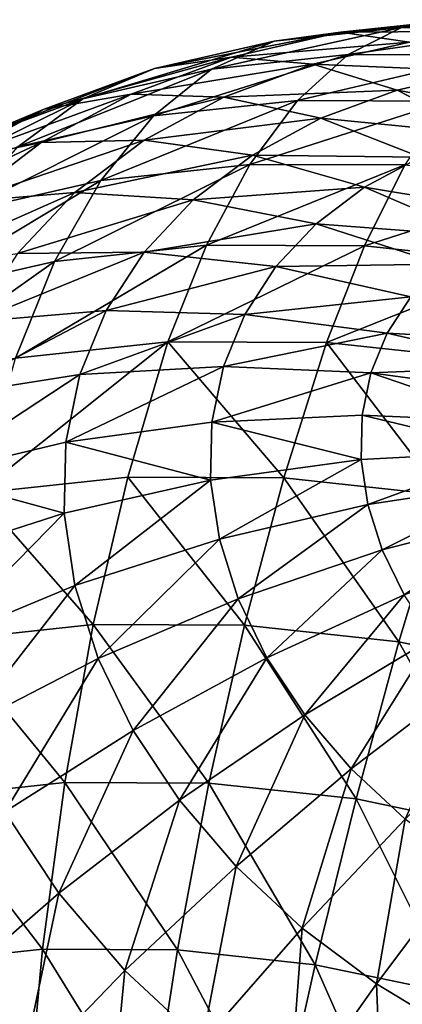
# Model space of a CAD drawing. Header units: millimetres. Extents: x 0 to 1220, y 0 to 506.
# Tile 249 of 256: x 1031 to 1040, y 482 to 506. Entities that reach past the tile are written whole.
import ezdxf

# ---------------------------------------------------------------- set-up
doc = ezdxf.new("R2010")
doc.units = ezdxf.units.MM
doc.header["$LTSCALE"] = 25.4
doc.layers.get('0').update_dxf_attribs({"true_color": 0xff5454})

# ---------------------------------------------------------------- blocks, each defined once
blk = doc.blocks.new('TWIG-VI-9138.STL')
at = {"color": 7, "true_color": 0xffffff}
mesh = blk.add_polyface(dxfattribs=at)
corners = [(463.785, 520.584, 636.744), (468.195, 521.105, 638.824), (466.864, 520.913, 635.385), (465.392, 520.805, 640.061)]
mesh.append_faces([[corners[k] for k in face] for face in [(0, 1, 2), (1, 0, 3)]], dxfattribs={"vtx0": -1, "color": 7})
mesh = blk.add_polyface(dxfattribs=at)
corners = [(465.392, 520.805, 640.061), (469.544, 520.827, 642.249), (468.195, 521.105, 638.824), (467.06, 520.562, 643.346)]
mesh.append_faces([[corners[k] for k in face] for face in [(0, 1, 2), (1, 0, 3)]], dxfattribs={"vtx0": -1, "color": 7})
mesh = blk.add_polyface(dxfattribs=at)
corners = [(466.864, 520.913, 635.385), (471.11, 521.094, 637.832), (470.066, 520.902, 634.296), (468.195, 521.105, 638.824)]
mesh.append_faces([[corners[k] for k in face] for face in [(0, 1, 2), (1, 0, 3)]], dxfattribs={"vtx0": -1, "color": 7})
mesh = blk.add_polyface(dxfattribs=at)
corners = [(462.266, 519.903, 633.448), (466.864, 520.913, 635.385), (465.574, 520.257, 631.988), (463.785, 520.584, 636.744)]
mesh.append_faces([[corners[k] for k in face] for face in [(0, 1, 2), (1, 0, 3)]], dxfattribs={"vtx0": -1, "color": 7})
mesh = blk.add_polyface(dxfattribs=at)
corners = [(465.574, 520.257, 631.988), (470.066, 520.902, 634.296), (469.013, 520.244, 630.818), (466.864, 520.913, 635.385)]
mesh.append_faces([[corners[k] for k in face] for face in [(0, 1, 2), (1, 0, 3)]], dxfattribs={"vtx0": -1, "color": 7})
mesh = blk.add_polyface(dxfattribs=at)
corners = [(460.884, 519.92, 638.348), (465.392, 520.805, 640.061), (463.785, 520.584, 636.744), (462.751, 520.2, 641.521)]
mesh.append_faces([[corners[k] for k in face] for face in [(0, 1, 2), (1, 0, 3)]], dxfattribs={"vtx0": -1, "color": 7})
mesh = blk.add_polyface(dxfattribs=at)
corners = [(462.751, 520.2, 641.521), (467.06, 520.562, 643.346), (465.392, 520.805, 640.061), (464.719, 520.026, 644.64)]
mesh.append_faces([[corners[k] for k in face] for face in [(0, 1, 2), (1, 0, 3)]], dxfattribs={"vtx0": -1, "color": 7})
mesh = blk.add_polyface(dxfattribs=at)
corners = [(459.148, 519.189, 635.172), (463.785, 520.584, 636.744), (462.266, 519.903, 633.448), (460.884, 519.92, 638.348)]
mesh.append_faces([[corners[k] for k in face] for face in [(0, 1, 2), (1, 0, 3)]], dxfattribs={"vtx0": -1, "color": 7})
mesh = blk.add_polyface(dxfattribs=at)
corners = [(464.719, 520.026, 644.64), (468.763, 519.858, 646.546), (467.06, 520.562, 643.346), (466.758, 519.399, 647.655)]
mesh.append_faces([[corners[k] for k in face] for face in [(0, 1, 2), (1, 0, 3)]], dxfattribs={"vtx0": -1, "color": 7})
mesh = blk.add_polyface(dxfattribs=at)
corners = [(458.211, 518.932, 640.17), (462.751, 520.2, 641.521), (460.884, 519.92, 638.348), (460.318, 519.301, 643.18)]
mesh.append_faces([[corners[k] for k in face] for face in [(0, 1, 2), (1, 0, 3)]], dxfattribs={"vtx0": -1, "color": 7})
mesh = blk.add_polyface(dxfattribs=at)
corners = [(460.318, 519.301, 643.18), (464.719, 520.026, 644.64), (462.751, 520.2, 641.521), (462.563, 519.229, 646.11)]
mesh.append_faces([[corners[k] for k in face] for face in [(0, 1, 2), (1, 0, 3)]], dxfattribs={"vtx0": -1, "color": 7})
mesh = blk.add_polyface(dxfattribs=at)
corners = [(460.857, 518.772, 630.228), (465.574, 520.257, 631.988), (464.344, 519.145, 628.689), (462.266, 519.903, 633.448)]
mesh.append_faces([[corners[k] for k in face] for face in [(0, 1, 2), (1, 0, 3)]], dxfattribs={"vtx0": -1, "color": 7})
mesh = blk.add_polyface(dxfattribs=at)
corners = [(464.344, 519.145, 628.689), (469.013, 520.244, 630.818), (467.969, 519.132, 627.456), (465.574, 520.257, 631.988)]
mesh.append_faces([[corners[k] for k in face] for face in [(0, 1, 2), (1, 0, 3)]], dxfattribs={"vtx0": -1, "color": 7})
mesh = blk.add_polyface(dxfattribs=at)
corners = [(456.277, 518.128, 637.129), (460.884, 519.92, 638.348), (459.148, 519.189, 635.172), (458.211, 518.932, 640.17)]
mesh.append_faces([[corners[k] for k in face] for face in [(0, 1, 2), (1, 0, 3)]], dxfattribs={"vtx0": -1, "color": 7})
mesh = blk.add_polyface(dxfattribs=at)
corners = [(457.572, 518.02, 632.045), (462.266, 519.903, 633.448), (460.857, 518.772, 630.228), (459.148, 519.189, 635.172)]
mesh.append_faces([[corners[k] for k in face] for face in [(0, 1, 2), (1, 0, 3)]], dxfattribs={"vtx0": -1, "color": 7})
mesh = blk.add_polyface(dxfattribs=at)
corners = [(462.563, 519.229, 646.11), (466.758, 519.399, 647.655), (464.719, 520.026, 644.64), (464.911, 518.717, 648.913)]
mesh.append_faces([[corners[k] for k in face] for face in [(0, 1, 2), (1, 0, 3)]], dxfattribs={"vtx0": -1, "color": 7})
mesh = blk.add_polyface(dxfattribs=at)
corners = [(466.758, 519.399, 647.655), (470.472, 518.706, 649.609), (468.763, 519.858, 646.546), (468.833, 518.331, 650.516)]
mesh.append_faces([[corners[k] for k in face] for face in [(0, 1, 2), (1, 0, 3)]], dxfattribs={"vtx0": -1, "color": 7})
mesh = blk.add_polyface(dxfattribs=at)
corners = [(464.911, 518.717, 648.913), (468.833, 518.331, 650.516), (466.758, 519.399, 647.655), (467.323, 517.773, 651.545)]
mesh.append_faces([[corners[k] for k in face] for face in [(0, 1, 2), (1, 0, 3)]], dxfattribs={"vtx0": -1, "color": 7})
mesh = blk.add_polyface(dxfattribs=at)
corners = [(454.546, 516.902, 634.107), (459.148, 519.189, 635.172), (457.572, 518.02, 632.045), (456.277, 518.128, 637.129)]
mesh.append_faces([[corners[k] for k in face] for face in [(0, 1, 2), (1, 0, 3)]], dxfattribs={"vtx0": -1, "color": 7})
mesh = blk.add_polyface(dxfattribs=at)
corners = [(455.815, 517.639, 642.176), (460.318, 519.301, 643.18), (458.211, 518.932, 640.17), (458.137, 518.124, 645.006)]
mesh.append_faces([[corners[k] for k in face] for face in [(0, 1, 2), (1, 0, 3)]], dxfattribs={"vtx0": -1, "color": 7})
mesh = blk.add_polyface(dxfattribs=at)
corners = [(458.137, 518.124, 645.006), (462.563, 519.229, 646.11), (460.318, 519.301, 643.18), (460.63, 518.186, 647.728)]
mesh.append_faces([[corners[k] for k in face] for face in [(0, 1, 2), (1, 0, 3)]], dxfattribs={"vtx0": -1, "color": 7})
mesh = blk.add_polyface(dxfattribs=at)
corners = [(460.63, 518.186, 647.728), (464.911, 518.717, 648.913), (462.563, 519.229, 646.11), (463.255, 517.823, 650.299)]
mesh.append_faces([[corners[k] for k in face] for face in [(0, 1, 2), (1, 0, 3)]], dxfattribs={"vtx0": -1, "color": 7})
mesh = blk.add_polyface(dxfattribs=at)
corners = [(453.703, 516.739, 639.285), (458.211, 518.932, 640.17), (456.277, 518.128, 637.129), (455.815, 517.639, 642.176)]
mesh.append_faces([[corners[k] for k in face] for face in [(0, 1, 2), (1, 0, 3)]], dxfattribs={"vtx0": -1, "color": 7})
mesh = blk.add_polyface(dxfattribs=at)
corners = [(459.584, 517.21, 627.134), (464.344, 519.145, 628.689), (463.195, 517.596, 625.54), (460.857, 518.772, 630.228)]
mesh.append_faces([[corners[k] for k in face] for face in [(0, 1, 2), (1, 0, 3)]], dxfattribs={"vtx0": -1, "color": 7})
mesh = blk.add_polyface(dxfattribs=at)
corners = [(463.195, 517.596, 625.54), (467.969, 519.132, 627.456), (466.949, 517.582, 624.263), (464.344, 519.145, 628.689)]
mesh.append_faces([[corners[k] for k in face] for face in [(0, 1, 2), (1, 0, 3)]], dxfattribs={"vtx0": -1, "color": 7})
mesh = blk.add_polyface(dxfattribs=at)
corners = [(456.181, 516.431, 629.016), (460.857, 518.772, 630.228), (459.584, 517.21, 627.134), (457.572, 518.02, 632.045)]
mesh.append_faces([[corners[k] for k in face] for face in [(0, 1, 2), (1, 0, 3)]], dxfattribs={"vtx0": -1, "color": 7})
mesh = blk.add_polyface(dxfattribs=at)
corners = [(463.255, 517.823, 650.299), (467.323, 517.773, 651.545), (464.911, 518.717, 648.913), (465.97, 517.042, 652.678)]
mesh.append_faces([[corners[k] for k in face] for face in [(0, 1, 2), (1, 0, 3)]], dxfattribs={"vtx0": -1, "color": 7})
mesh = blk.add_polyface(dxfattribs=at)
corners = [(453.739, 516.063, 644.331), (458.137, 518.124, 645.006), (455.815, 517.639, 642.176), (456.247, 516.69, 646.967)]
mesh.append_faces([[corners[k] for k in face] for face in [(0, 1, 2), (1, 0, 3)]], dxfattribs={"vtx0": -1, "color": 7})
mesh = blk.add_polyface(dxfattribs=at)
corners = [(456.247, 516.69, 646.967), (460.63, 518.186, 647.728), (458.137, 518.124, 645.006), (458.956, 516.915, 649.467)]
mesh.append_faces([[corners[k] for k in face] for face in [(0, 1, 2), (1, 0, 3)]], dxfattribs={"vtx0": -1, "color": 7})
mesh = blk.add_polyface(dxfattribs=at)
corners = [(458.956, 516.915, 649.467), (463.255, 517.823, 650.299), (460.63, 518.186, 647.728), (461.821, 516.734, 651.788)]
mesh.append_faces([[corners[k] for k in face] for face in [(0, 1, 2), (1, 0, 3)]], dxfattribs={"vtx0": -1, "color": 7})
mesh = blk.add_polyface(dxfattribs=at)
corners = [(461.821, 516.734, 651.788), (465.97, 517.042, 652.678), (463.255, 517.823, 650.299), (464.797, 516.152, 653.895)]
mesh.append_faces([[corners[k] for k in face] for face in [(0, 1, 2), (1, 0, 3)]], dxfattribs={"vtx0": -1, "color": 7})
mesh = blk.add_polyface(dxfattribs=at)
corners = [(465.97, 517.042, 652.678), (469.76, 516.412, 653.962), (467.323, 517.773, 651.545), (468.729, 515.856, 654.825)]
mesh.append_faces([[corners[k] for k in face] for face in [(0, 1, 2), (1, 0, 3)]], dxfattribs={"vtx0": -1, "color": 7})
mesh = blk.add_polyface(dxfattribs=at)
corners = [(458.465, 515.242, 624.217), (463.195, 517.596, 625.54), (462.145, 515.636, 622.593), (459.584, 517.21, 627.134)]
mesh.append_faces([[corners[k] for k in face] for face in [(0, 1, 2), (1, 0, 3)]], dxfattribs={"vtx0": -1, "color": 7})
mesh = blk.add_polyface(dxfattribs=at)
corners = [(462.145, 515.636, 622.593), (466.949, 517.582, 624.263), (465.971, 515.622, 621.291), (463.195, 517.596, 625.54)]
mesh.append_faces([[corners[k] for k in face] for face in [(0, 1, 2), (1, 0, 3)]], dxfattribs={"vtx0": -1, "color": 7})
mesh = blk.add_polyface(dxfattribs=at)
corners = [(465.971, 515.622, 621.291), (470.78, 517.169, 623.325), (469.875, 515.2, 620.336), (466.949, 517.582, 624.263)]
mesh.append_faces([[corners[k] for k in face] for face in [(0, 1, 2), (1, 0, 3)]], dxfattribs={"vtx0": -1, "color": 7})
mesh = blk.add_polyface(dxfattribs=at)
corners = [(454.998, 514.448, 626.134), (459.584, 517.21, 627.134), (458.465, 515.242, 624.217), (456.181, 516.431, 629.016)]
mesh.append_faces([[corners[k] for k in face] for face in [(0, 1, 2), (1, 0, 3)]], dxfattribs={"vtx0": -1, "color": 7})
mesh = blk.add_polyface(dxfattribs=at)
corners = [(464.797, 516.152, 653.895), (468.729, 515.856, 654.825), (465.97, 517.042, 652.678), (467.835, 515.177, 655.753)]
mesh.append_faces([[corners[k] for k in face] for face in [(0, 1, 2), (1, 0, 3)]], dxfattribs={"vtx0": -1, "color": 7})
mesh = blk.add_polyface(dxfattribs=at)
corners = [(454.682, 515.024, 649.029), (458.956, 516.915, 649.467), (456.247, 516.69, 646.967), (457.568, 515.438, 651.294)]
mesh.append_faces([[corners[k] for k in face] for face in [(0, 1, 2), (1, 0, 3)]], dxfattribs={"vtx0": -1, "color": 7})
mesh = blk.add_polyface(dxfattribs=at)
corners = [(457.568, 515.438, 651.294), (461.821, 516.734, 651.788), (458.956, 516.915, 649.467), (460.633, 515.47, 653.354)]
mesh.append_faces([[corners[k] for k in face] for face in [(0, 1, 2), (1, 0, 3)]], dxfattribs={"vtx0": -1, "color": 7})
mesh = blk.add_polyface(dxfattribs=at)
corners = [(460.633, 515.47, 653.354), (464.797, 516.152, 653.895), (461.821, 516.734, 651.788), (463.825, 515.118, 655.175)]
mesh.append_faces([[corners[k] for k in face] for face in [(0, 1, 2), (1, 0, 3)]], dxfattribs={"vtx0": -1, "color": 7})
mesh = blk.add_polyface(dxfattribs=at)
corners = [(463.825, 515.118, 655.175), (467.835, 515.177, 655.753), (464.797, 516.152, 653.895), (467.094, 514.389, 656.729)]
mesh.append_faces([[corners[k] for k in face] for face in [(0, 1, 2), (1, 0, 3)]], dxfattribs={"vtx0": -1, "color": 7})
mesh = blk.add_polyface(dxfattribs=at)
corners = [(457.52, 512.9, 621.524), (462.145, 515.636, 622.593), (461.211, 513.295, 619.894), (458.465, 515.242, 624.217)]
mesh.append_faces([[corners[k] for k in face] for face in [(0, 1, 2), (1, 0, 3)]], dxfattribs={"vtx0": -1, "color": 7})
mesh = blk.add_polyface(dxfattribs=at)
corners = [(461.211, 513.295, 619.894), (465.971, 515.622, 621.291), (465.05, 513.28, 618.589), (462.145, 515.636, 622.593)]
mesh.append_faces([[corners[k] for k in face] for face in [(0, 1, 2), (1, 0, 3)]], dxfattribs={"vtx0": -1, "color": 7})
mesh = blk.add_polyface(dxfattribs=at)
corners = [(465.05, 513.28, 618.589), (469.875, 515.2, 620.336), (468.966, 512.858, 617.63), (465.971, 515.622, 621.291)]
mesh.append_faces([[corners[k] for k in face] for face in [(0, 1, 2), (1, 0, 3)]], dxfattribs={"vtx0": -1, "color": 7})
mesh = blk.add_polyface(dxfattribs=at)
corners = [(456.494, 513.783, 653.177), (460.633, 515.47, 653.354), (457.568, 515.438, 651.294), (459.712, 514.052, 654.967)]
mesh.append_faces([[corners[k] for k in face] for face in [(0, 1, 2), (1, 0, 3)]], dxfattribs={"vtx0": -1, "color": 7})
mesh = blk.add_polyface(dxfattribs=at)
corners = [(459.712, 514.052, 654.967), (463.825, 515.118, 655.175), (460.633, 515.47, 653.354), (463.073, 513.959, 656.494)]
mesh.append_faces([[corners[k] for k in face] for face in [(0, 1, 2), (1, 0, 3)]], dxfattribs={"vtx0": -1, "color": 7})
mesh = blk.add_polyface(dxfattribs=at)
corners = [(454.041, 512.104, 623.447), (458.465, 515.242, 624.217), (457.52, 512.9, 621.524), (454.998, 514.448, 626.134)]
mesh.append_faces([[corners[k] for k in face] for face in [(0, 1, 2), (1, 0, 3)]], dxfattribs={"vtx0": -1, "color": 7})
mesh = blk.add_polyface(dxfattribs=at)
corners = [(463.073, 513.959, 656.494), (467.094, 514.389, 656.729), (463.825, 515.118, 655.175), (466.521, 513.505, 657.734)]
mesh.append_faces([[corners[k] for k in face] for face in [(0, 1, 2), (1, 0, 3)]], dxfattribs={"vtx0": -1, "color": 7})
mesh = blk.add_polyface(dxfattribs=at)
corners = [(466.521, 513.505, 657.734), (470.388, 513.294, 657.989), (467.094, 514.389, 656.729), (470.001, 512.699, 658.667)]
mesh.append_faces([[corners[k] for k in face] for face in [(0, 1, 2), (1, 0, 3)]], dxfattribs={"vtx0": -1, "color": 7})
mesh = blk.add_polyface(dxfattribs=at)
corners = [(455.751, 511.978, 655.084), (459.712, 514.052, 654.967), (456.494, 513.783, 653.177), (459.076, 512.506, 656.6)]
mesh.append_faces([[corners[k] for k in face] for face in [(0, 1, 2), (1, 0, 3)]], dxfattribs={"vtx0": -1, "color": 7})
mesh = blk.add_polyface(dxfattribs=at)
corners = [(459.076, 512.506, 656.6), (463.073, 513.959, 656.494), (459.712, 514.052, 654.967), (462.552, 512.695, 657.829)]
mesh.append_faces([[corners[k] for k in face] for face in [(0, 1, 2), (1, 0, 3)]], dxfattribs={"vtx0": -1, "color": 7})
mesh = blk.add_polyface(dxfattribs=at)
corners = [(462.552, 512.695, 657.829), (466.521, 513.505, 657.734), (463.073, 513.959, 656.494), (466.124, 512.542, 658.751)]
mesh.append_faces([[corners[k] for k in face] for face in [(0, 1, 2), (1, 0, 3)]], dxfattribs={"vtx0": -1, "color": 7})
mesh = blk.add_polyface(dxfattribs=at)
corners = [(466.124, 512.542, 658.751), (470.001, 512.699, 658.667), (466.521, 513.505, 657.734), (469.734, 512.05, 659.352)]
mesh.append_faces([[corners[k] for k in face] for face in [(0, 1, 2), (1, 0, 3)]], dxfattribs={"vtx0": -1, "color": 7})
mesh = blk.add_polyface(dxfattribs=at)
corners = [(456.603, 509.623, 618.575), (461.211, 513.295, 619.894), (460.237, 510.012, 616.97), (457.52, 512.9, 621.524)]
mesh.append_faces([[corners[k] for k in face] for face in [(0, 1, 2), (1, 0, 3)]], dxfattribs={"vtx0": -1, "color": 7})
mesh = blk.add_polyface(dxfattribs=at)
corners = [(461.211, 513.295, 619.894), (464.017, 509.998, 615.685), (460.237, 510.012, 616.97), (465.05, 513.28, 618.589)]
mesh.append_faces([[corners[k] for k in face] for face in [(0, 1, 2), (1, 0, 3)]], dxfattribs={"vtx0": -1, "color": 7})
mesh = blk.add_polyface(dxfattribs=at)
corners = [(465.05, 513.28, 618.589), (467.873, 509.581, 614.741), (464.017, 509.998, 615.685), (468.966, 512.858, 617.63)]
mesh.append_faces([[corners[k] for k in face] for face in [(0, 1, 2), (1, 0, 3)]], dxfattribs={"vtx0": -1, "color": 7})
mesh = blk.add_polyface(dxfattribs=at)
corners = [(455.352, 510.056, 656.979), (459.076, 512.506, 656.6), (455.751, 511.978, 655.084), (458.735, 510.86, 658.223)]
mesh.append_faces([[corners[k] for k in face] for face in [(0, 1, 2), (1, 0, 3)]], dxfattribs={"vtx0": -1, "color": 7})
mesh = blk.add_polyface(dxfattribs=at)
corners = [(458.735, 510.86, 658.223), (462.552, 512.695, 657.829), (459.076, 512.506, 656.6), (462.273, 511.349, 659.156)]
mesh.append_faces([[corners[k] for k in face] for face in [(0, 1, 2), (1, 0, 3)]], dxfattribs={"vtx0": -1, "color": 7})
mesh = blk.add_polyface(dxfattribs=at)
corners = [(462.273, 511.349, 659.156), (466.124, 512.542, 658.751), (462.552, 512.695, 657.829), (465.912, 511.516, 659.763)]
mesh.append_faces([[corners[k] for k in face] for face in [(0, 1, 2), (1, 0, 3)]], dxfattribs={"vtx0": -1, "color": 7})
mesh = blk.add_polyface(dxfattribs=at)
corners = [(469.591, 511.358, 660.034), (466.124, 512.542, 658.751), (465.912, 511.516, 659.763), (469.734, 512.05, 659.352)]
mesh.append_faces([[corners[k] for k in face] for face in [(0, 1, 2), (1, 0, 3)]], dxfattribs={"vtx0": -1, "color": 7})
mesh = blk.add_polyface(dxfattribs=at)
corners = [(462.241, 509.945, 660.451), (458.735, 510.86, 658.223), (458.695, 509.142, 659.807), (462.273, 511.349, 659.156)]
mesh.append_faces([[corners[k] for k in face] for face in [(0, 1, 2), (1, 0, 3)]], dxfattribs={"vtx0": -1, "color": 7})
mesh = blk.add_polyface(dxfattribs=at)
corners = [(465.887, 510.446, 660.75), (462.273, 511.349, 659.156), (462.241, 509.945, 660.451), (465.912, 511.516, 659.763)]
mesh.append_faces([[corners[k] for k in face] for face in [(0, 1, 2), (1, 0, 3)]], dxfattribs={"vtx0": -1, "color": 7})
mesh = blk.add_polyface(dxfattribs=at)
corners = [(469.574, 510.637, 660.699), (465.912, 511.516, 659.763), (465.887, 510.446, 660.75), (469.591, 511.358, 660.034)]
mesh.append_faces([[corners[k] for k in face] for face in [(0, 1, 2), (1, 0, 3)]], dxfattribs={"vtx0": -1, "color": 7})
mesh = blk.add_polyface(dxfattribs=at)
corners = [(458.695, 509.142, 659.807), (455.352, 510.056, 656.979), (455.306, 508.051, 658.828), (458.735, 510.86, 658.223)]
mesh.append_faces([[corners[k] for k in face] for face in [(0, 1, 2), (1, 0, 3)]], dxfattribs={"vtx0": -1, "color": 7})
mesh = blk.add_polyface(dxfattribs=at)
corners = [(466.051, 509.351, 661.696), (469.574, 510.637, 660.699), (465.887, 510.446, 660.75), (469.684, 509.899, 661.336)]
mesh.append_faces([[corners[k] for k in face] for face in [(0, 1, 2), (1, 0, 3)]], dxfattribs={"vtx0": -1, "color": 7})
mesh = blk.add_polyface(dxfattribs=at)
corners = [(462.456, 508.508, 661.692), (465.887, 510.446, 660.75), (462.241, 509.945, 660.451), (466.051, 509.351, 661.696)]
mesh.append_faces([[corners[k] for k in face] for face in [(0, 1, 2), (1, 0, 3)]], dxfattribs={"vtx0": -1, "color": 7})
mesh = blk.add_polyface(dxfattribs=at)
corners = [(456.603, 509.623, 618.575), (459.401, 506.439, 614.36), (455.877, 506.062, 615.916), (460.237, 510.012, 616.97)]
mesh.append_faces([[corners[k] for k in face] for face in [(0, 1, 2), (1, 0, 3)]], dxfattribs={"vtx0": -1, "color": 7})
mesh = blk.add_polyface(dxfattribs=at)
corners = [(458.958, 507.385, 661.325), (462.241, 509.945, 660.451), (458.695, 509.142, 659.807), (462.456, 508.508, 661.692)]
mesh.append_faces([[corners[k] for k in face] for face in [(0, 1, 2), (1, 0, 3)]], dxfattribs={"vtx0": -1, "color": 7})
mesh = blk.add_polyface(dxfattribs=at)
corners = [(460.237, 510.012, 616.97), (463.065, 506.425, 613.114), (459.401, 506.439, 614.36), (464.017, 509.998, 615.685)]
mesh.append_faces([[corners[k] for k in face] for face in [(0, 1, 2), (1, 0, 3)]], dxfattribs={"vtx0": -1, "color": 7})
mesh = blk.add_polyface(dxfattribs=at)
corners = [(464.017, 509.998, 615.685), (466.803, 506.022, 612.198), (463.065, 506.425, 613.114), (467.873, 509.581, 614.741)]
mesh.append_faces([[corners[k] for k in face] for face in [(0, 1, 2), (1, 0, 3)]], dxfattribs={"vtx0": -1, "color": 7})
mesh = blk.add_polyface(dxfattribs=at)
corners = [(466.4, 508.25, 662.583), (469.684, 509.899, 661.336), (466.051, 509.351, 661.696), (469.92, 509.158, 661.934)]
mesh.append_faces([[corners[k] for k in face] for face in [(0, 1, 2), (1, 0, 3)]], dxfattribs={"vtx0": -1, "color": 7})
mesh = blk.add_polyface(dxfattribs=at)
corners = [(467.873, 509.581, 614.741), (470.55, 505.235, 611.63), (466.803, 506.022, 612.198), (471.737, 508.77, 614.155)]
mesh.append_faces([[corners[k] for k in face] for face in [(0, 1, 2), (1, 0, 3)]], dxfattribs={"vtx0": -1, "color": 7})
mesh = blk.add_polyface(dxfattribs=at)
corners = [(455.613, 505.999, 660.6), (458.695, 509.142, 659.807), (455.306, 508.051, 658.828), (458.958, 507.385, 661.325)]
mesh.append_faces([[corners[k] for k in face] for face in [(0, 1, 2), (1, 0, 3)]], dxfattribs={"vtx0": -1, "color": 7})
mesh = blk.add_polyface(dxfattribs=at)
corners = [(462.914, 507.064, 662.856), (466.051, 509.351, 661.696), (462.456, 508.508, 661.692), (466.4, 508.25, 662.583)]
mesh.append_faces([[corners[k] for k in face] for face in [(0, 1, 2), (1, 0, 3)]], dxfattribs={"vtx0": -1, "color": 7})
mesh = blk.add_polyface(dxfattribs=at)
corners = [(466.928, 507.163, 663.396), (469.92, 509.158, 661.934), (466.4, 508.25, 662.583), (470.276, 508.426, 662.482)]
mesh.append_faces([[corners[k] for k in face] for face in [(0, 1, 2), (1, 0, 3)]], dxfattribs={"vtx0": -1, "color": 7})
mesh = blk.add_polyface(dxfattribs=at)
corners = [(459.518, 505.618, 662.748), (462.456, 508.508, 661.692), (458.958, 507.385, 661.325), (462.914, 507.064, 662.856)]
mesh.append_faces([[corners[k] for k in face] for face in [(0, 1, 2), (1, 0, 3)]], dxfattribs={"vtx0": -1, "color": 7})
mesh = blk.add_polyface(dxfattribs=at)
corners = [(463.607, 505.638, 663.922), (466.4, 508.25, 662.583), (462.914, 507.064, 662.856), (466.928, 507.163, 663.396)]
mesh.append_faces([[corners[k] for k in face] for face in [(0, 1, 2), (1, 0, 3)]], dxfattribs={"vtx0": -1, "color": 7})
mesh = blk.add_polyface(dxfattribs=at)
corners = [(456.267, 503.937, 662.262), (458.958, 507.385, 661.325), (455.613, 505.999, 660.6), (459.518, 505.618, 662.748)]
mesh.append_faces([[corners[k] for k in face] for face in [(0, 1, 2), (1, 0, 3)]], dxfattribs={"vtx0": -1, "color": 7})
mesh = blk.add_polyface(dxfattribs=at)
corners = [(460.366, 503.874, 664.052), (462.914, 507.064, 662.856), (459.518, 505.618, 662.748), (463.607, 505.638, 663.922)]
mesh.append_faces([[corners[k] for k in face] for face in [(0, 1, 2), (1, 0, 3)]], dxfattribs={"vtx0": -1, "color": 7})
mesh = blk.add_polyface(dxfattribs=at)
corners = [(464.523, 504.256, 664.871), (466.928, 507.163, 663.396), (463.607, 505.638, 663.922), (467.626, 506.11, 664.119)]
mesh.append_faces([[corners[k] for k in face] for face in [(0, 1, 2), (1, 0, 3)]], dxfattribs={"vtx0": -1, "color": 7})
mesh = blk.add_polyface(dxfattribs=at)
corners = [(455.877, 506.062, 615.916), (458.709, 502.612, 612.09), (455.349, 502.252, 613.573), (459.401, 506.439, 614.36)]
mesh.append_faces([[corners[k] for k in face] for face in [(0, 1, 2), (1, 0, 3)]], dxfattribs={"vtx0": -1, "color": 7})
mesh = blk.add_polyface(dxfattribs=at)
corners = [(459.401, 506.439, 614.36), (462.203, 502.599, 610.902), (458.709, 502.612, 612.09), (463.065, 506.425, 613.114)]
mesh.append_faces([[corners[k] for k in face] for face in [(0, 1, 2), (1, 0, 3)]], dxfattribs={"vtx0": -1, "color": 7})
mesh = blk.add_polyface(dxfattribs=at)
corners = [(463.065, 506.425, 613.114), (465.768, 502.214, 610.029), (462.203, 502.599, 610.902), (466.803, 506.022, 612.198)]
mesh.append_faces([[corners[k] for k in face] for face in [(0, 1, 2), (1, 0, 3)]], dxfattribs={"vtx0": -1, "color": 7})
mesh = blk.add_polyface(dxfattribs=at)
corners = [(465.645, 502.943, 665.687), (467.626, 506.11, 664.119), (464.523, 504.256, 664.871), (468.482, 505.109, 664.741)]
mesh.append_faces([[corners[k] for k in face] for face in [(0, 1, 2), (1, 0, 3)]], dxfattribs={"vtx0": -1, "color": 7})
mesh = blk.add_polyface(dxfattribs=at)
corners = [(466.803, 506.022, 612.198), (469.341, 501.464, 609.487), (465.768, 502.214, 610.029), (470.55, 505.235, 611.63)]
mesh.append_faces([[corners[k] for k in face] for face in [(0, 1, 2), (1, 0, 3)]], dxfattribs={"vtx0": -1, "color": 7})
mesh = blk.add_polyface(dxfattribs=at)
corners = [(457.257, 501.901, 663.785), (459.518, 505.618, 662.748), (456.267, 503.937, 662.262), (460.366, 503.874, 664.052)]
mesh.append_faces([[corners[k] for k in face] for face in [(0, 1, 2), (1, 0, 3)]], dxfattribs={"vtx0": -1, "color": 7})
mesh = blk.add_polyface(dxfattribs=at)
corners = [(461.486, 502.184, 665.214), (463.607, 505.638, 663.922), (460.366, 503.874, 664.052), (464.523, 504.256, 664.871)]
mesh.append_faces([[corners[k] for k in face] for face in [(0, 1, 2), (1, 0, 3)]], dxfattribs={"vtx0": -1, "color": 7})
mesh = blk.add_polyface(dxfattribs=at)
corners = [(466.954, 501.721, 666.355), (468.482, 505.109, 664.741), (465.645, 502.943, 665.687), (469.479, 504.178, 665.25)]
mesh.append_faces([[corners[k] for k in face] for face in [(0, 1, 2), (1, 0, 3)]], dxfattribs={"vtx0": -1, "color": 7})
mesh = blk.add_polyface(dxfattribs=at)
corners = [(462.859, 500.578, 666.212), (464.523, 504.256, 664.871), (461.486, 502.184, 665.214), (465.645, 502.943, 665.687)]
mesh.append_faces([[corners[k] for k in face] for face in [(0, 1, 2), (1, 0, 3)]], dxfattribs={"vtx0": -1, "color": 7})
mesh = blk.add_polyface(dxfattribs=at)
corners = [(458.565, 499.927, 665.141), (460.366, 503.874, 664.052), (457.257, 501.901, 663.785), (461.486, 502.184, 665.214)]
mesh.append_faces([[corners[k] for k in face] for face in [(0, 1, 2), (1, 0, 3)]], dxfattribs={"vtx0": -1, "color": 7})
mesh = blk.add_polyface(dxfattribs=at)
corners = [(464.459, 499.084, 667.028), (465.645, 502.943, 665.687), (462.859, 500.578, 666.212), (466.954, 501.721, 666.355)]
mesh.append_faces([[corners[k] for k in face] for face in [(0, 1, 2), (1, 0, 3)]], dxfattribs={"vtx0": -1, "color": 7})
mesh = blk.add_polyface(dxfattribs=at)
corners = [(455.349, 502.252, 613.573), (458.17, 498.569, 610.182), (455.024, 498.232, 611.571), (458.709, 502.612, 612.09)]
mesh.append_faces([[corners[k] for k in face] for face in [(0, 1, 2), (1, 0, 3)]], dxfattribs={"vtx0": -1, "color": 7})
mesh = blk.add_polyface(dxfattribs=at)
corners = [(458.709, 502.612, 612.09), (461.44, 498.557, 609.07), (458.17, 498.569, 610.182), (462.203, 502.599, 610.902)]
mesh.append_faces([[corners[k] for k in face] for face in [(0, 1, 2), (1, 0, 3)]], dxfattribs={"vtx0": -1, "color": 7})
mesh = blk.add_polyface(dxfattribs=at)
corners = [(462.203, 502.599, 610.902), (464.778, 498.196, 608.253), (461.44, 498.557, 609.07), (465.768, 502.214, 610.029)]
mesh.append_faces([[corners[k] for k in face] for face in [(0, 1, 2), (1, 0, 3)]], dxfattribs={"vtx0": -1, "color": 7})
mesh = blk.add_polyface(dxfattribs=at)
corners = [(465.768, 502.214, 610.029), (468.122, 497.495, 607.746), (464.778, 498.196, 608.253), (469.341, 501.464, 609.487)]
mesh.append_faces([[corners[k] for k in face] for face in [(0, 1, 2), (1, 0, 3)]], dxfattribs={"vtx0": -1, "color": 7})
mesh = blk.add_polyface(dxfattribs=at)
corners = [(460.167, 498.052, 666.306), (461.486, 502.184, 665.214), (458.565, 499.927, 665.141), (462.859, 500.578, 666.212)]
mesh.append_faces([[corners[k] for k in face] for face in [(0, 1, 2), (1, 0, 3)]], dxfattribs={"vtx0": -1, "color": 7})
mesh = blk.add_polyface(dxfattribs=at)
corners = [(455.806, 497.522, 664.653), (457.257, 501.901, 663.785), (454.33, 499.749, 663.123), (458.565, 499.927, 665.141)]
mesh.append_faces([[corners[k] for k in face] for face in [(0, 1, 2), (1, 0, 3)]], dxfattribs={"vtx0": -1, "color": 7})
mesh = blk.add_polyface(dxfattribs=at)
corners = [(466.259, 497.729, 667.649), (466.954, 501.721, 666.355), (464.459, 499.084, 667.028), (468.425, 500.614, 666.863)]
mesh.append_faces([[corners[k] for k in face] for face in [(0, 1, 2), (1, 0, 3)]], dxfattribs={"vtx0": -1, "color": 7})
mesh = blk.add_polyface(dxfattribs=at)
corners = [(462.036, 496.307, 667.259), (462.859, 500.578, 666.212), (460.167, 498.052, 666.306), (464.459, 499.084, 667.028)]
mesh.append_faces([[corners[k] for k in face] for face in [(0, 1, 2), (1, 0, 3)]], dxfattribs={"vtx0": -1, "color": 7})
mesh = blk.add_polyface(dxfattribs=at)
corners = [(468.226, 496.537, 668.063), (468.425, 500.614, 666.863), (466.259, 497.729, 667.649), (470.033, 499.64, 667.201)]
mesh.append_faces([[corners[k] for k in face] for face in [(0, 1, 2), (1, 0, 3)]], dxfattribs={"vtx0": -1, "color": 7})
mesh = blk.add_polyface(dxfattribs=at)
corners = [(457.614, 495.406, 665.968), (458.565, 499.927, 665.141), (455.806, 497.522, 664.653), (460.167, 498.052, 666.306)]
mesh.append_faces([[corners[k] for k in face] for face in [(0, 1, 2), (1, 0, 3)]], dxfattribs={"vtx0": -1, "color": 7})
mesh = blk.add_polyface(dxfattribs=at)
corners = [(464.137, 494.726, 667.984), (464.459, 499.084, 667.028), (462.036, 496.307, 667.259), (466.259, 497.729, 667.649)]
mesh.append_faces([[corners[k] for k in face] for face in [(0, 1, 2), (1, 0, 3)]], dxfattribs={"vtx0": -1, "color": 7})
mesh = blk.add_polyface(dxfattribs=at)
corners = [(455.024, 498.232, 611.571), (457.788, 494.349, 608.656), (454.907, 494.041, 609.928), (458.17, 498.569, 610.182)]
mesh.append_faces([[corners[k] for k in face] for face in [(0, 1, 2), (1, 0, 3)]], dxfattribs={"vtx0": -1, "color": 7})
mesh = blk.add_polyface(dxfattribs=at)
corners = [(458.17, 498.569, 610.182), (460.784, 494.338, 607.637), (457.788, 494.349, 608.656), (461.44, 498.557, 609.07)]
mesh.append_faces([[corners[k] for k in face] for face in [(0, 1, 2), (1, 0, 3)]], dxfattribs={"vtx0": -1, "color": 7})
mesh = blk.add_polyface(dxfattribs=at)
corners = [(461.44, 498.557, 609.07), (463.842, 494.008, 606.888), (460.784, 494.338, 607.637), (464.778, 498.196, 608.253)]
mesh.append_faces([[corners[k] for k in face] for face in [(0, 1, 2), (1, 0, 3)]], dxfattribs={"vtx0": -1, "color": 7})
mesh = blk.add_polyface(dxfattribs=at)
corners = [(464.778, 498.196, 608.253), (466.905, 493.365, 606.424), (463.842, 494.008, 606.888), (468.122, 497.495, 607.746)]
mesh.append_faces([[corners[k] for k in face] for face in [(0, 1, 2), (1, 0, 3)]], dxfattribs={"vtx0": -1, "color": 7})
mesh = blk.add_polyface(dxfattribs=at)
corners = [(459.723, 493.438, 667.044), (460.167, 498.052, 666.306), (457.614, 495.406, 665.968), (462.036, 496.307, 667.259)]
mesh.append_faces([[corners[k] for k in face] for face in [(0, 1, 2), (1, 0, 3)]], dxfattribs={"vtx0": -1, "color": 7})
mesh = blk.add_polyface(dxfattribs=at)
corners = [(466.434, 493.335, 668.468), (466.259, 497.729, 667.649), (464.137, 494.726, 667.984), (468.226, 496.537, 668.063)]
mesh.append_faces([[corners[k] for k in face] for face in [(0, 1, 2), (1, 0, 3)]], dxfattribs={"vtx0": -1, "color": 7})

msp = doc.modelspace()

# ---------------------------------------------------------------- block references
at = {"color": 250, "true_color": 0x262626}
msp.add_blockref('TWIG-VI-9138.STL', (573.181, -15.244, -16.545), dxfattribs=at)

doc.saveas('drawing.dxf')
